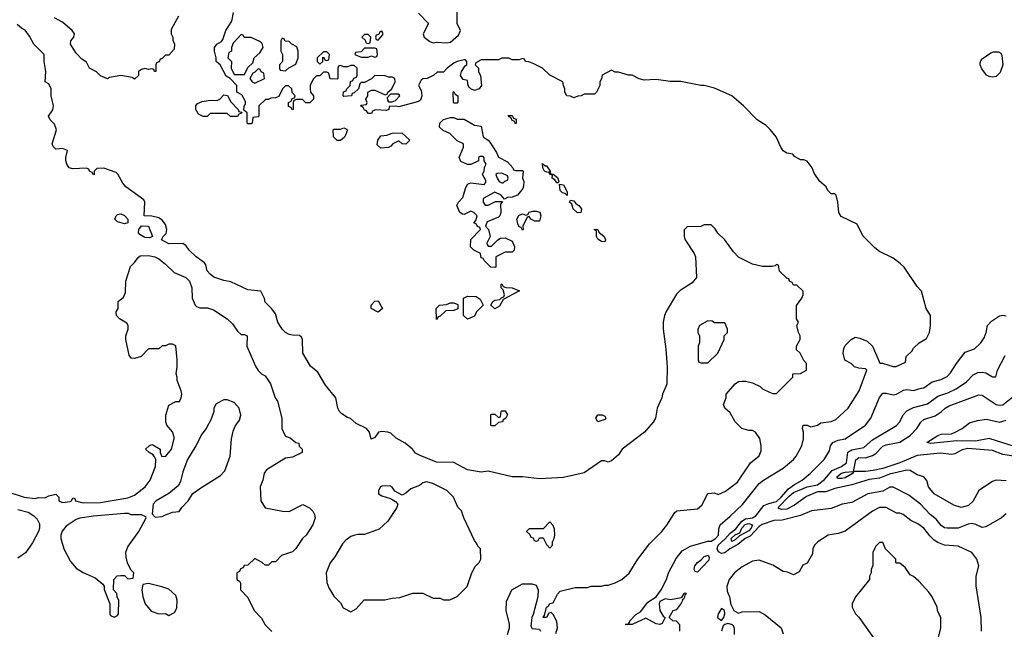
# Model space of a CAD drawing. Header units: inches. Extents: x 2348341 to 2479810, y 460419 to 613669.
# Tile 38 of 256: x 2392460 to 2398198, y 485621 to 489173. Entities that reach past the tile are written whole.
import ezdxf

# ---------------------------------------------------------------- set-up
doc = ezdxf.new("R2010")
doc.units = ezdxf.units.IN
doc.header["$MEASUREMENT"] = 0
doc.layers.add('C3498', color=7, linetype='Continuous')

msp = doc.modelspace()

# ---------------------------------------------------------------- linework, layer by layer
at = {"layer": 'C3498', "color": 2}
for points, elevation in [([(2394784.7, 489210), (2394842, 489150), (2394812, 489090), (2394818, 489070), (2394850, 489044.7), (2394870, 489038), (2394890, 489042), (2394950, 489038), (2394970, 489042), (2395016.5, 489083.5), (2395028.7, 489110), (2395008.7, 489150), (2395008, 489330)], 122), ([(2393386.4, 489193.6), (2393343.6, 489116.4), (2393342, 489090), (2393352, 489070), (2393352.7, 489052.7), (2393362, 489030), (2393359.6, 489000.4), (2393330, 488966), (2393310, 488966), (2393290, 488946), (2393278, 488942), (2393272.7, 488927.3), (2393258, 488922), (2393254, 488910), (2393254, 488870), (2393246, 488870), (2393242, 488882), (2393230, 488886), (2393210, 488882), (2393190, 488888.7), (2393170, 488882), (2393152, 488870), (2393151.6, 488848.4), (2393130, 488826), (2393116.4, 488836.4), (2393050, 488848), (2392983.6, 488836.4), (2392972, 488828), (2392930, 488846), (2392908.4, 488868.4), (2392866, 488890), (2392850, 488926), (2392823.1, 488943.1), (2392790, 488978), (2392755.3, 489030), (2392759, 489050), (2392775.3, 489070), (2392779, 489090), (2392765.2, 489110), (2392710, 489158), (2392662.9, 489182.9)], 122), ([(2396308, 485610), (2396307.3, 485647.3), (2396288, 485668), (2396266, 485670), (2396246, 485690), (2396269, 485730), (2396290, 485736), (2396312.7, 485767.3), (2396325.2, 485790), (2396324, 485796), (2396330, 485798), (2396337.2, 485810), (2396338, 485822), (2396346, 485830), (2396332.1, 485832.1), (2396316, 485804), (2396252, 485792), (2396222, 485798), (2396190, 485782), (2396186, 485770), (2396190.7, 485730), (2396210, 485698), (2396222, 485690), (2396204.7, 485655.3), (2396191.3, 485648.7), (2396170, 485652.7), (2396110, 485686), (2396030, 485649.3), (2395988.7, 485648.7), (2396008.4, 485651.6), (2396016.4, 485663.6), (2396015.3, 485670), (2396050, 485706.8), (2396077.7, 485722.3), (2396120.7, 485779.3), (2396169.3, 485810.7), (2396198, 485850), (2396228.9, 485911.1), (2396242, 485950), (2396286.8, 486033.2), (2396321.5, 486078.5), (2396370, 486106), (2396470, 486134.8), (2396490, 486134.8), (2396516, 486150), (2396532.7, 486170), (2396534.6, 486205.4), (2396542, 486230), (2396600.9, 486279.1), (2396671.6, 486348.4), (2396770, 486470.8), (2396794, 486490), (2396910, 486559.1), (2396969.2, 486610), (2396985.2, 486630), (2397019, 486690), (2397028.7, 486730), (2397028.7, 486770), (2397022, 486790), (2397026, 486810), (2397050, 486811), (2397070, 486801), (2397109.1, 486810.9), (2397130, 486822.8), (2397190, 486830.8), (2397216.6, 486843.4), (2397289, 486910), (2397352.7, 487010), (2397398, 487130), (2397390, 487138), (2397350, 487142), (2397326, 487150), (2397306, 487170), (2397269.3, 487189.3), (2397259, 487230), (2397263.1, 487256.9), (2397270, 487274), (2397306, 487310), (2397330, 487322), (2397356.9, 487316.9), (2397399.8, 487299.8), (2397430.9, 487270.9), (2397472, 487172), (2397488, 487172), (2397550, 487152), (2397567.3, 487152.7), (2397622, 487178), (2397626, 487210), (2397659.3, 487240.7), (2397670, 487258), (2397702, 487290), (2397744.7, 487315.3), (2397762, 487350), (2397768.7, 487390), (2397768.4, 487448.4), (2397742, 487490), (2397715.3, 487590), (2397690, 487618), (2397614, 487730), (2397592.1, 487752.1), (2397550, 487784), (2397470, 487822), (2397444.1, 487844.1), (2397372.9, 487912.9), (2397340.4, 487980.4), (2397246.8, 488026.8), (2397233.2, 488050), (2397228.9, 488108.9), (2397218, 488150), (2397210, 488158), (2397190, 488158), (2397170, 488178), (2397159.3, 488199.3), (2397124, 488230), (2397090, 488278), (2397078, 488310), (2397050, 488348), (2397030, 488355.3), (2397010, 488355.3), (2396976.4, 488376.4), (2396966, 488390), (2396930, 488395.3), (2396910, 488408), (2396895.3, 488430), (2396868, 488490), (2396832.9, 488532.9), (2396810, 488555.3), (2396758, 488590), (2396678, 488670), (2396610, 488728.7), (2396510, 488774), (2396450, 488789), (2396429.3, 488789.3), (2396312.5, 488812.5), (2396250, 488813.2), (2396170, 488824), (2396100.2, 488820.2), (2396070, 488828.7), (2396030, 488848.7), (2396008.9, 488848.9), (2395950, 488866), (2395930, 488866), (2395910, 488878), (2395854, 488850), (2395851.6, 488828.4), (2395842, 488810), (2395842, 488790), (2395822, 488750), (2395810, 488738), (2395750, 488738), (2395731.6, 488728.4), (2395712.7, 488727.3), (2395690, 488718), (2395670, 488728), (2395648, 488730), (2395638, 488750), (2395638, 488770), (2395628.4, 488788.4), (2395626, 488810), (2395549.1, 488849.1), (2395506, 488890), (2395456.4, 488916.4), (2395427.3, 488927.3), (2395408.4, 488928.4), (2395402, 488942), (2395390, 488946), (2395370, 488938), (2395330, 488938), (2395310, 488948), (2395270, 488948), (2395250, 488938), (2395150, 488938), (2395118, 488922), (2395114, 488910), (2395134, 488890), (2395134, 488870), (2395144.7, 488844.7), (2395150.8, 488790), (2395138, 488770), (2395110, 488760.9), (2395089.3, 488769.3), (2395079.3, 488779.3), (2395073.2, 488790), (2395070, 488818), (2395044, 488824), (2395028.4, 488848.4), (2395034, 488870), (2395055.3, 488904.7), (2395066, 488910), (2395066, 488930), (2395058, 488938), (2395050, 488938), (2395010, 488929.2), (2394990, 488919.3), (2394951, 488890), (2394930, 488866), (2394892.7, 488867.3), (2394874, 488850), (2394834, 488830), (2394810, 488828), (2394799.6, 488820.4), (2394784.7, 488790), (2394800.7, 488760.7), (2394804, 488730), (2394795.3, 488704.7), (2394783.5, 488696.5), (2394670, 488664), (2394652, 488668), (2394614, 488666), (2394612, 488650), (2394596.9, 488643.1), (2394532.7, 488647.3), (2394518, 488642), (2394510, 488626), (2394490, 488626), (2394482, 488642), (2394470, 488646), (2394462, 488662), (2394446, 488670), (2394450, 488674), (2394482, 488678), (2394486, 488690), (2394478, 488710), (2394488, 488730), (2394488.7, 488751.3), (2394510, 488762), (2394530, 488762), (2394590, 488734), (2394602, 488738), (2394606, 488750), (2394628, 488770), (2394648, 488810), (2394646, 488830), (2394630, 488838), (2394610, 488838), (2394590, 488846), (2394530, 488848), (2394510, 488828), (2394470, 488806), (2394450, 488806), (2394442, 488798), (2394434, 488770), (2394410, 488746), (2394398, 488742), (2394394, 488730), (2394350, 488726), (2394346, 488730), (2394347.3, 488752.7), (2394362, 488758), (2394366, 488770), (2394386, 488790), (2394387.3, 488812.7), (2394402, 488818), (2394407.3, 488832.7), (2394422, 488838), (2394426, 488850), (2394426, 488890), (2394410, 488906), (2394390, 488906), (2394370, 488898), (2394350, 488898), (2394330, 488906), (2394318, 488902), (2394314, 488890), (2394314, 488830), (2394310, 488826), (2394270, 488828), (2394262, 488862), (2394250, 488866), (2394230, 488866), (2394210, 488846), (2394190, 488846), (2394170, 488826), (2394152, 488790), (2394152, 488770), (2394154, 488750), (2394172, 488730), (2394172, 488710), (2394151.6, 488688.4), (2394128.4, 488688.4), (2394107.3, 488707.3), (2394072.7, 488707.3), (2394058, 488702), (2394054, 488690), (2394054, 488650), (2394047.3, 488647.3), (2394042, 488662), (2394027.3, 488667.3), (2394026, 488690), (2394042, 488698), (2394047.3, 488712.7), (2394062, 488718), (2394066, 488730), (2394048, 488748), (2394046, 488770), (2394027.3, 488787.3), (2394010, 488788), (2393992, 488770), (2393970, 488726), (2393950, 488718), (2393923.6, 488716.4), (2393907.3, 488707.3), (2393892.7, 488707.3), (2393854, 488670), (2393854, 488610), (2393850, 488606), (2393818, 488602), (2393814, 488570), (2393810, 488566), (2393790, 488566), (2393786, 488570), (2393786, 488630), (2393766, 488646), (2393767.3, 488667.3), (2393776.4, 488683.6), (2393776.4, 488696.4), (2393754.6, 488734.6), (2393726, 488750), (2393726, 488790), (2393686, 488830), (2393663.1, 488843.1), (2393628, 488910), (2393606, 488930), (2393606, 488950), (2393595.3, 488990), (2393595.3, 489010), (2393609, 489030), (2393635.3, 489044.7), (2393643.1, 489056.9), (2393661.2, 489110), (2393696.4, 489163.6), (2393705.2, 489214.8)], 122), ([(2395584.7, 485595.3), (2395594, 485630), (2395590, 485666), (2395570, 485706), (2395558, 485718), (2395544.7, 485715.3), (2395530.9, 485689.1), (2395508.7, 485690), (2395518, 485702), (2395529.4, 485750.6), (2395542, 485758), (2395550, 485771.3), (2395570, 485774), (2395594.6, 485825.4), (2395610, 485842), (2395696.4, 485863.6), (2395770, 485864.7), (2395790, 485871.3), (2395850, 485871.3), (2395870, 485878), (2395890, 485878), (2395930, 485891.3), (2395970, 485911.3), (2396012.5, 485947.5), (2396062, 486030), (2396130, 486118), (2396202, 486190), (2396232.5, 486227.5), (2396278, 486302), (2396290, 486311), (2396410, 486322.8), (2396435.9, 486344.1), (2396470, 486411), (2396510, 486416), (2396530, 486406.8), (2396573.8, 486426.2), (2396642.5, 486477.5), (2396719, 486590), (2396768.9, 486631.1), (2396780.4, 486659.6), (2396782, 486690), (2396772.9, 486732.9), (2396749.1, 486769.1), (2396730, 486779), (2396710, 486779), (2396668, 486790), (2396629, 486829), (2396601.2, 486881.2), (2396568.7, 486910), (2396562, 486930), (2396578, 486970), (2396578, 486990), (2396628.9, 487051.1), (2396650, 487064.7), (2396670, 487066), (2396690, 487066), (2396730, 487056), (2396775.3, 487035.3), (2396790, 487022), (2396830, 487002), (2396850, 486994), (2396870, 486994), (2396966, 487090), (2396966, 487110), (2397010, 487112), (2397046, 487130), (2397046, 487170), (2397030, 487186), (2397008, 487230), (2396988, 487250), (2396988, 487270), (2397008, 487310), (2397008, 487330), (2396998, 487350), (2396988.7, 487390), (2396998, 487410), (2396988, 487430), (2396987.3, 487507.3), (2397018, 487550), (2397026, 487570), (2397026, 487590), (2396990, 487626), (2396970, 487626), (2396962, 487642), (2396946, 487650), (2396942, 487662), (2396930, 487666), (2396887.3, 487707.3), (2396882, 487742), (2396870, 487746), (2396862, 487738), (2396845.4, 487734.6), (2396790, 487734), (2396730, 487749), (2396650, 487788.7), (2396620.2, 487820.2), (2396569.1, 487889.1), (2396528.9, 487928.9), (2396513.6, 487953.6), (2396490, 487978), (2396450, 487978), (2396430, 487968), (2396350, 487966), (2396332.7, 487947.3), (2396332, 487910), (2396338, 487890), (2396390.9, 487810.9), (2396398, 487790), (2396404.7, 487670), (2396379.8, 487640.2), (2396310, 487595.3), (2396287.1, 487572.9), (2396227.1, 487472.9), (2396218.8, 487450), (2396210.8, 487410), (2396210.8, 487370), (2396226.4, 487253.6), (2396234, 487150), (2396230.6, 487049.4), (2396206, 486990), (2396202.8, 486970), (2396176, 486910), (2396166, 486850), (2396152.8, 486827.2), (2396101, 486770), (2395971.3, 486670), (2395950, 486638), (2395910, 486602), (2395890, 486595.3), (2395870, 486602), (2395850, 486602), (2395750, 486532.7), (2395630, 486504.5), (2395490, 486497), (2395390, 486509.3), (2395329.4, 486509.4), (2395190, 486542), (2395150, 486537.2), (2395070, 486549.2), (2394990, 486592.7), (2394890, 486595.1), (2394793.8, 486633.8), (2394767.7, 486647.7), (2394749.5, 486669.5), (2394705.6, 486705.6), (2394654, 486734), (2394623.1, 486763.1), (2394606, 486770), (2394570, 486774), (2394551.1, 486768.9), (2394530, 486738), (2394508.7, 486728.7), (2394499, 486770), (2394482, 486790), (2394420.2, 486820.2), (2394388.9, 486848.9), (2394370, 486855.3), (2394336.5, 486876.5), (2394324, 486890), (2394313.2, 486910), (2394302, 486970), (2394243.2, 487043.2), (2394198, 487118), (2394154.6, 487154.6), (2394109.3, 487229.3), (2394109.1, 487309.1), (2394102, 487322), (2394090, 487333.2), (2394050, 487334), (2394030, 487339), (2394009.4, 487349.4), (2393990, 487368.7), (2393965.2, 487410), (2393950, 487458), (2393930, 487488), (2393890, 487526), (2393887.3, 487547.3), (2393866, 487590), (2393790, 487599.5), (2393690, 487645.2), (2393650, 487652.7), (2393592, 487672), (2393570, 487689), (2393553.2, 487710), (2393545.2, 487745.2), (2393536.5, 487756.5), (2393489, 487790), (2393448, 487830), (2393430, 487855.3), (2393410, 487868), (2393330, 487867), (2393286, 487890), (2393295.3, 487910), (2393313.3, 487926.7), (2393316.9, 487950), (2393310, 487979), (2393290, 488004), (2393270, 488019), (2393230, 488028.7), (2393186, 488030), (2393188.7, 488110), (2393183.1, 488123.1), (2393078, 488198), (2393060.2, 488220.2), (2393032.5, 488272.5), (2393022, 488282), (2392950, 488308), (2392910, 488306), (2392894, 488290), (2392894, 488270), (2392890, 488268), (2392882, 488282), (2392866, 488290), (2392862, 488302), (2392847.3, 488307.3), (2392770, 488304), (2392749.3, 488309.3), (2392735.3, 488330), (2392728.4, 488351.6), (2392728, 488370), (2392738, 488410), (2392710, 488422), (2392670, 488418), (2392654.6, 488434.6), (2392649.2, 488449.2), (2392675.3, 488530), (2392663.1, 488563.1), (2392638, 488590), (2392628.7, 488610), (2392652.3, 488647.7), (2392658, 488670), (2392643.7, 488730), (2392644, 488770), (2392630, 488798), (2392608, 488810), (2392613.2, 488870), (2392602.7, 488930), (2392602, 488970), (2392542, 489030), (2392517.5, 489077.5), (2392492.3, 489112.3), (2392470, 489124), (2392445.1, 489145.1)], 126), ([(2392390, 486422), (2392486, 486390), (2392550, 486382), (2392570, 486388), (2392607.3, 486387.3), (2392630, 486398), (2392670, 486408), (2392688, 486390), (2392688, 486370), (2392710, 486359.3), (2392754, 486366), (2392762, 486370), (2392770, 486386), (2392782, 486382), (2392786, 486370), (2392830, 486357.2), (2392930, 486359.5), (2393090, 486386.3), (2393130, 486402), (2393191, 486450), (2393221, 486490), (2393251.3, 486570), (2393254, 486610), (2393245.4, 486625.4), (2393238, 486638), (2393214, 486650), (2393194, 486670), (2393214, 486690), (2393230, 486698), (2393236.4, 486696.4), (2393278, 486670), (2393278, 486650), (2393288, 486628), (2393312, 486630), (2393344.7, 486670), (2393361, 486730), (2393359.8, 486739.8), (2393350.9, 486770.9), (2393318, 486810), (2393311.3, 486830), (2393311.6, 486868.4), (2393330, 486926), (2393370, 486948), (2393391.3, 486948.7), (2393402, 486970), (2393404.7, 486990), (2393402, 487010), (2393378, 487070), (2393378, 487090), (2393371.3, 487110), (2393378, 487150), (2393378, 487190), (2393370, 487272), (2393350, 487282), (2393330, 487282), (2393310, 487272), (2393290, 487272), (2393270, 487254), (2393210, 487254), (2393168, 487210), (2393130, 487198.8), (2393110, 487201), (2393097.3, 487217.3), (2393078.8, 487310), (2393078.8, 487330), (2393091.3, 487370), (2393091.6, 487391.6), (2393084.7, 487404.7), (2393042, 487430), (2393024.7, 487450), (2393022, 487470), (2393034, 487490), (2393034, 487530), (2393064.7, 487555.3), (2393077.3, 487582.7), (2393078.8, 487650), (2393106, 487734), (2393130, 487758), (2393150, 487788), (2393162.8, 487797.2), (2393210, 487799.3), (2393248, 487790), (2393270, 487779), (2393310, 487749), (2393360.2, 487700.2), (2393428, 487670), (2393448.7, 487650), (2393464, 487610), (2393465.2, 487550), (2393482, 487510), (2393490, 487502), (2393510, 487494), (2393554.6, 487494.6), (2393590, 487482), (2393669.3, 487429.3), (2393701.2, 487401.2), (2393730, 487358), (2393750, 487338), (2393770, 487338), (2393786, 487330), (2393784, 487270), (2393834.6, 487154.6), (2393848.9, 487128.9), (2393869.1, 487109.1), (2393890, 487098), (2393922, 487050), (2393948.7, 486970), (2393962, 486950), (2393988, 486850), (2393988, 486790), (2394000.4, 486760.4), (2394010, 486746), (2394036.4, 486736.4), (2394068.4, 486708.4), (2394086, 486706), (2394088.4, 486688.4), (2394106, 486670), (2394106, 486650), (2394050, 486622.8), (2394010, 486618), (2393899, 486550), (2393885.2, 486530), (2393877.2, 486490), (2393861.2, 486450), (2393865.2, 486370), (2393890, 486328.7), (2393991.1, 486308.9), (2394030, 486308), (2394110, 486348), (2394148.4, 486328.4), (2394168.4, 486308.4), (2394178, 486290), (2394182, 486270), (2394168.7, 486230), (2394128.7, 486170), (2394108.7, 486150), (2394070, 486092), (2394050, 486072), (2393986, 486050), (2393950, 486014), (2393930, 486014), (2393910, 485994), (2393890, 485994), (2393874, 486010), (2393830, 486034), (2393790, 485994), (2393767.3, 485992.7), (2393762, 485978), (2393747.3, 485972.7), (2393742, 485958), (2393726, 485950), (2393726, 485910), (2393742, 485902), (2393746, 485890), (2393746, 485850), (2393790, 485806), (2393826, 485730), (2393870, 485686), (2393890, 485646), (2393930, 485608)], 130), ([(2398210, 486294), (2398182, 486270), (2398090, 486217.2), (2398070, 486213.2), (2398031.8, 486231.8), (2398010, 486236.2), (2397987.4, 486232.6), (2397930, 486209.5), (2397866, 486210), (2397850, 486212.7), (2397830, 486226), (2397801.6, 486261.6), (2397766, 486290), (2397710, 486349.4), (2397642.4, 486402.4), (2397550, 486449), (2397531.1, 486448.9), (2397490, 486426), (2397402, 486410), (2397310, 486359), (2397254, 486350), (2397190, 486324), (2397074, 486310), (2397010, 486284), (2396902.8, 486257.2), (2396855.1, 486255.1), (2396787.9, 486232.1), (2396770, 486219.1), (2396717.6, 486162.4), (2396687.7, 486150), (2396644.6, 486115.4), (2396598.7, 486090), (2396570, 486067.1), (2396550, 486061.4), (2396532.5, 486072.5), (2396525, 486090), (2396530.8, 486110), (2396572.3, 486147.7), (2396599.7, 486180.3), (2396633.7, 486206.3), (2396668.6, 486251.4), (2396690, 486264), (2396730.5, 486269.5), (2396750, 486281.5), (2396797.8, 486342.2), (2396825.6, 486354.4), (2396870, 486364.7), (2396898.7, 486390), (2396940.9, 486439.1), (2396974.9, 486465.1), (2397021.2, 486490), (2397069.2, 486530), (2397149.2, 486610), (2397178.9, 486661.1), (2397186, 486690), (2397199, 486710), (2397230, 486723.1), (2397270, 486730.8), (2397390, 486811), (2397421.2, 486850), (2397470, 486971.3), (2397490, 486996), (2397510, 486996), (2397550, 486986.8), (2397570, 486990.8), (2397610, 487014), (2397630, 487018.8), (2397670, 487011.3), (2397714, 487026), (2397730, 487026.8), (2397778, 487062), (2397830, 487076.3), (2397865.4, 487094.6), (2397885.4, 487114.6), (2397919.3, 487170), (2397970, 487234.8), (2398024.5, 487255.5), (2398062, 487290), (2398081.2, 487318.8), (2398093.2, 487350), (2398101.2, 487390), (2398123.6, 487416.4), (2398170, 487447.3), (2398190, 487450.8), (2398210, 487446.8)], 118), ([(2398210, 486485.2), (2398150, 486489), (2398130, 486482), (2398050, 486428.7), (2398014.6, 486365.4), (2397990, 486341.2), (2397946, 486330), (2397904.1, 486344.1), (2397790, 486409.2), (2397757.2, 486450), (2397746.8, 486486.8), (2397730, 486509), (2397690, 486521.2), (2397650, 486546.6), (2397630, 486547), (2397530, 486524.7), (2397470, 486502), (2397410, 486493.7), (2397310, 486462), (2397210, 486440.5), (2397158.7, 486421.3), (2397110, 486421.3), (2397045.5, 486394.5), (2396975.6, 486344.4), (2396930, 486320.3), (2396898.9, 486318.9), (2396883.9, 486323.9), (2396880.9, 486330), (2396943.6, 486396.4), (2396970, 486417.1), (2397050, 486450.2), (2397110, 486461.6), (2397150, 486493.1), (2397195, 486545), (2397249.5, 486570), (2397278.9, 486590), (2397287, 486653), (2397310, 486665.7), (2397379.4, 486680.6), (2397430, 486723.8), (2397570, 486807.7), (2397589.7, 486830.4), (2397609.6, 486870), (2397630, 486893.4), (2397670, 486912.7), (2397750, 486934.9), (2397810, 486978.7), (2397870, 486998.7), (2397918.2, 487021.8), (2397977.2, 487062.8), (2398017.5, 487102.5), (2398043.2, 487116.8), (2398070, 487118.8), (2398090, 487114.8), (2398130, 487091.3), (2398148, 487092), (2398159, 487130), (2398203.3, 487216.7)], 114), ([(2398290, 486623.7), (2398190, 486639.7), (2398130, 486662), (2397986.4, 486673.6), (2397952.7, 486667.2), (2397910, 486644), (2397890, 486639.3), (2397827, 486647), (2397690, 486632.8), (2397590, 486591.1), (2397490, 486558), (2397434.7, 486545.3), (2397390, 486540.9), (2397320.2, 486540.2), (2397332.6, 486607.4), (2397350, 486621.1), (2397390, 486620.2), (2397430, 486632.9), (2397450, 486645.7), (2397490, 486687), (2397510, 486695.3), (2397590, 486710.4), (2397649.2, 486750), (2397689, 486790), (2397712.1, 486827.9), (2397730, 486842.8), (2397795.3, 486864.7), (2397830, 486887.3), (2397854, 486910), (2397877.2, 486922.8), (2398050, 486987.3), (2398070, 486984.9), (2398150, 486930.3), (2398170, 486925.7), (2398190, 486928.7), (2398256.9, 486983.1)], 110), ([(2398263.7, 486683.7), (2398110, 486731.9), (2398030, 486716), (2397920.7, 486719.3), (2397770, 486703.7), (2397746, 486710), (2397810, 486750.4), (2397830, 486757.1), (2397890, 486760.5), (2397911.6, 486768.4), (2397953.2, 486790), (2397995.5, 486824.5), (2398042.4, 486837.6), (2398094.2, 486845.8), (2398170, 486828.5), (2398210, 486839.1)], 106), ([(2398065.2, 485610), (2398062.7, 485690), (2398033.6, 485873.6), (2398034, 485930), (2398049.2, 485990), (2398038, 486030), (2398010, 486069), (2397930, 486105.2), (2397850, 486111.8), (2397810, 486126.6), (2397790, 486139.3), (2397764.7, 486164.7), (2397729.3, 486210), (2397694.5, 486234.5), (2397654.2, 486254.2), (2397609.4, 486289.4), (2397590, 486297.2), (2397570, 486297.2), (2397510, 486329.5), (2397470, 486329.6), (2397430.3, 486309.7), (2397270, 486193.2), (2397230, 486179.3), (2397170.9, 486169.1), (2397112, 486130), (2397092, 486110), (2397082, 486090), (2397079.6, 486060.4), (2397050, 486006), (2397024.7, 485995.3), (2397003.6, 485956.4), (2396970, 485938), (2396934, 485954), (2396910, 485958), (2396850, 485995.3), (2396770, 486024), (2396730, 486017.2), (2396670, 485985.2), (2396626, 485950), (2396594.8, 485910), (2396581, 485870), (2396583.5, 485843.5), (2396596, 485810), (2396605.4, 485765.4), (2396622, 485730), (2396650, 485714), (2396670, 485722), (2396770, 485724.7), (2396805.4, 485705.4), (2396898, 485630), (2396910, 485594)], 122), ([(2392450, 486318), (2392510, 486302.7), (2392542, 486282), (2392562, 486262), (2392574.5, 486234.5), (2392575.1, 486210), (2392569.5, 486190), (2392535.3, 486124.7), (2392493.8, 486066.2), (2392450, 486034.8)], 134), ([(2397805.6, 485534.4), (2397828.7, 485630), (2397828.4, 485688.4), (2397808.7, 485730), (2397808, 485750), (2397778, 485810), (2397758, 485838), (2397700.4, 485900.4), (2397670, 485928), (2397650, 485938), (2397620.4, 485980.4), (2397590, 486006), (2397570, 486006), (2397566, 486010), (2397566, 486030), (2397506, 486090), (2397490, 486126), (2397470, 486126), (2397450, 486106), (2397442, 486090), (2397432.7, 486067.3), (2397432.7, 485992.7), (2397422, 485970), (2397422, 485950), (2397412, 485930), (2397412, 485910), (2397332, 485810), (2397312, 485770), (2397312, 485750), (2397331.1, 485711.1), (2397350, 485692), (2397450, 485552)], 126), ([(2395302, 485590), (2395315.3, 485630), (2395315.3, 485650), (2395295.3, 485730), (2395296.4, 485783.6), (2395328, 485850), (2395390, 485884.7), (2395445.4, 485885.4), (2395470, 485878), (2395480.7, 485850), (2395480.5, 485810), (2395453.2, 485706.8), (2395444.9, 485690), (2395439.6, 485639.6), (2395446, 485626), (2395490, 485622), (2395496, 485610)], 126), ([(2396625.2, 485590), (2396625.2, 485625.2), (2396620.4, 485640.4), (2396609.1, 485649.1), (2396586.4, 485653.6), (2396570, 485648.7), (2396559.6, 485640.4), (2396556, 485630), (2396551, 485610)], 122)]:
    msp.add_lwpolyline(points, dxfattribs=dict(at, elevation=elevation))
for points, elevation in [([(2393750, 489086), (2393703.6, 489036.4), (2393694, 489010), (2393694, 488990), (2393678, 488982), (2393674, 488950), (2393694, 488930), (2393692, 488890), (2393710, 488854), (2393770, 488854), (2393790, 488894), (2393818, 488922), (2393826, 488950), (2393860.4, 488979.6), (2393878, 489010), (2393874, 489034), (2393863.1, 489043.1), (2393810, 489068), (2393768, 489068), (2393762, 489082)], 122), ([(2394490, 489086), (2394470, 489086), (2394454, 489070), (2394472.7, 489052.7), (2394478, 489038), (2394490, 489034), (2394502, 489038), (2394506, 489070)], 122), ([(2394570, 489106), (2394558, 489102), (2394554, 489086), (2394538, 489082), (2394534, 489070), (2394538, 489058), (2394550, 489054), (2394576.4, 489083.6), (2394576.4, 489096.4)], 122), ([(2393990, 489066), (2393982, 489050), (2393982, 488990), (2393991.3, 488970), (2393992, 488930), (2393974, 488910), (2393974, 488890), (2393978, 488878), (2394010, 488874), (2394028.4, 488891.6), (2394070, 488914), (2394082, 488950), (2394082, 488990), (2394074.6, 489014.6), (2394046, 489030), (2394030, 489046), (2394007.3, 489047.3), (2394002, 489062)], 122), ([(2394250, 488986), (2394230, 488986), (2394194, 488950), (2394194, 488930), (2394210, 488914), (2394226, 488930), (2394226, 488954), (2394232.7, 488952.7), (2394238, 488938), (2394250, 488934), (2394262, 488938), (2394266, 488970)], 122), ([(2394530, 489006), (2394470, 489006), (2394450, 488986), (2394418, 488982), (2394414, 488970), (2394450, 488954), (2394490, 488954), (2394510, 488962), (2394530, 488954), (2394542, 488958), (2394546, 488970), (2394542, 489002)], 122), ([(2398130, 488837.2), (2398110, 488841.2), (2398095.3, 488850), (2398066.8, 488886.8), (2398057.2, 488910), (2398058, 488922), (2398062.7, 488937.3), (2398070, 488944.7), (2398120.2, 488979.8), (2398134.6, 488985.4), (2398165.4, 488985.4), (2398177.3, 488977.3), (2398184, 488964), (2398190.7, 488910), (2398174.8, 488865.2), (2398150, 488842)], 118), ([(2393850, 488886), (2393830, 488866), (2393818, 488862), (2393802, 488830), (2393814, 488810), (2393830, 488802), (2393886, 488830), (2393882, 488862), (2393868, 488868), (2393862, 488882)], 122), ([(2393730, 488608), (2393688.4, 488608.4), (2393670, 488626), (2393570, 488626), (2393552, 488608), (2393528.4, 488608.4), (2393502, 488622), (2393486, 488650), (2393486, 488670), (2393496.4, 488683.6), (2393523.1, 488696.9), (2393570, 488704.7), (2393610, 488702), (2393626, 488710), (2393650, 488734), (2393671.6, 488731.6), (2393690, 488694), (2393734, 488650), (2393738, 488638), (2393754, 488634), (2393752.7, 488627.3), (2393738, 488622)], 122), ([(2394670, 488738), (2394622, 488738), (2394602, 488718), (2394603.6, 488703.6), (2394610, 488694), (2394630, 488694), (2394650, 488702), (2394675.3, 488730)], 122), ([(2394990, 488686), (2394988, 488690), (2394986, 488750), (2394990, 488754), (2394998, 488738), (2395014, 488730), (2395014, 488690), (2395010, 488686)], 122), ([(2395010, 488594), (2395050, 488594), (2395110, 488558), (2395150, 488552), (2395162, 488490), (2395191, 488471), (2395199.8, 488459.8), (2395239.8, 488399.8), (2395251.3, 488371.3), (2395303.6, 488343.6), (2395334, 488310), (2395338, 488298), (2395350, 488294), (2395390, 488294), (2395394, 488290), (2395391.3, 488250), (2395398, 488230), (2395396.9, 488203.1), (2395392, 488190), (2395362, 488150), (2395330, 488139), (2395303.6, 488136.4), (2395286, 488126), (2395266, 488150), (2395230, 488168), (2395162, 488130), (2395162, 488110), (2395172.7, 488092.7), (2395190, 488092), (2395232.7, 488112.7), (2395274, 488114), (2395262, 488098), (2395264.7, 488050), (2395258, 488030), (2395250, 488022), (2395184.7, 487995.3), (2395174, 487970), (2395192, 487950), (2395202, 487910), (2395182, 487870), (2395183.6, 487863.6), (2395190, 487854), (2395210, 487854), (2395246, 487890), (2395261.2, 487898.8), (2395290, 487901), (2395330, 487882), (2395344.7, 487850), (2395342, 487830), (2395330, 487818), (2395290, 487818), (2395234, 487790), (2395234, 487730), (2395230, 487728), (2395206, 487730), (2395166, 487770), (2395162, 487782), (2395150, 487786), (2395146, 487810), (2395106, 487830), (2395088, 487850), (2395088.4, 487891.6), (2395146, 487950), (2395142, 487962), (2395127.3, 487967.3), (2395122, 487982), (2395106, 487990), (2395118, 488002), (2395126, 488030), (2395106, 488050), (2395090, 488058), (2395050, 488038), (2395040.4, 488040.4), (2395026, 488050), (2395008, 488090), (2395018, 488110), (2395043.1, 488136.9), (2395058, 488190), (2395070, 488214), (2395090, 488222), (2395167.3, 488212.7), (2395176.4, 488223.6), (2395176.4, 488236.4), (2395158, 488270), (2395167.3, 488292.7), (2395168.4, 488311.6), (2395178, 488330), (2395166, 488350), (2395166, 488370), (2395156.4, 488376.4), (2395143.6, 488376.4), (2395134, 488370), (2395134, 488350), (2395090, 488328), (2395070, 488328), (2395030, 488346), (2395022, 488370), (2395046, 488430), (2395046, 488450), (2395010, 488466), (2394966, 488510), (2394927.3, 488527.3), (2394907.3, 488547.3), (2394908, 488570), (2394930, 488591.3), (2394970, 488602), (2394990, 488602)], 122), ([(2395350, 488566), (2395342, 488582), (2395330, 488586), (2395322, 488602), (2395310, 488606), (2395306, 488614), (2395330, 488614), (2395338, 488598), (2395352.7, 488592.7), (2395354, 488570)], 122), ([(2394310, 488468), (2394288, 488490), (2394286, 488530), (2394290, 488534), (2394330, 488534), (2394350, 488542), (2394359.6, 488539.6), (2394371.3, 488531.3), (2394359.6, 488500.4), (2394352.7, 488487.3), (2394330, 488468)], 122), ([(2394710, 488448), (2394688.4, 488448.4), (2394670, 488466), (2394634, 488450), (2394623.6, 488436.4), (2394610, 488428.7), (2394564.7, 488424.7), (2394544, 488444), (2394548, 488470), (2394564.7, 488495.3), (2394600.4, 488499.6), (2394631.6, 488511.6), (2394687.3, 488512.7), (2394734, 488470)], 122), ([(2395522, 488322), (2395530, 488322), (2395552, 488290), (2395554, 488274), (2395570, 488272), (2395593.7, 488253.7), (2395602, 488230), (2395598, 488222), (2395590, 488222), (2395579.3, 488239.3), (2395564, 488250), (2395566, 488266), (2395548.7, 488270), (2395546, 488286), (2395538, 488282), (2395518, 488290), (2395508, 488310), (2395506, 488334)], 122), ([(2395270, 488278), (2395243.6, 488276.4), (2395234, 488270), (2395242, 488250), (2395254, 488230), (2395270, 488222), (2395278, 488222), (2395287.3, 488232.7), (2395302, 488238), (2395306, 488250), (2395302, 488262)], 122), ([(2395650, 488148), (2395639, 488159), (2395623.7, 488163.7), (2395610, 488178), (2395606, 488214), (2395630, 488211.3), (2395650.7, 488170)], 122), ([(2395710, 488046.6), (2395685.2, 488070), (2395677.2, 488097.2), (2395664, 488110), (2395670, 488122), (2395690, 488118), (2395702, 488102), (2395718.8, 488090), (2395733.4, 488070), (2395730, 488049)], 122), ([(2395462, 487998), (2395438, 488010), (2395430, 488026), (2395418, 488022), (2395392, 487970), (2395394, 487950), (2395390, 487946), (2395382, 487962), (2395370, 487966), (2395363.1, 487983.1), (2395358, 488010), (2395368.9, 488031.1), (2395390, 488042), (2395410, 488034), (2395422, 488038), (2395428.4, 488051.6), (2395450, 488058), (2395470, 488058), (2395491.1, 488051.1), (2395498, 488030), (2395490, 487998)], 122), ([(2393070, 487982.7), (2393030, 487995.3), (2393015.3, 488010), (2393022, 488030), (2393030, 488038), (2393050, 488041), (2393070, 488031.3), (2393091, 488011), (2393090, 487989)], 126), ([(2393218, 487902), (2393190, 487902.7), (2393160.7, 487920.7), (2393153.2, 487930), (2393154, 487950), (2393169.3, 487970.7), (2393210.6, 487970.6), (2393234, 487910), (2393230, 487908)], 126), ([(2395870, 487878), (2395850, 487881.2), (2395830, 487894), (2395820.9, 487910), (2395822, 487942), (2395810, 487948), (2395810, 487952), (2395830, 487950.8), (2395835.3, 487935.3), (2395866.8, 487910), (2395874.8, 487890)], 122), ([(2395230, 487488), (2395206, 487510), (2395218, 487530), (2395230, 487538), (2395258, 487542), (2395270, 487554), (2395282, 487558), (2395286, 487570), (2395278, 487598), (2395266, 487610), (2395266, 487630), (2395270, 487634), (2395278, 487618), (2395292.7, 487612.7), (2395331.1, 487611.1), (2395372.7, 487592.7), (2395278, 487542), (2395256.9, 487503.1)], 122), ([(2394550, 487468), (2394508.7, 487490), (2394508.7, 487510), (2394530, 487532), (2394550, 487534), (2394574, 487490)], 122), ([(2395070, 487428), (2395046, 487450), (2395046, 487550), (2395070, 487562), (2395119.6, 487559.6), (2395143.6, 487543.6), (2395162, 487510), (2395122, 487470), (2395110, 487446)], 122), ([(2394890, 487426), (2394888, 487490), (2394906, 487510), (2394947.3, 487512.7), (2394970, 487522), (2394990, 487522), (2395012.7, 487512.7), (2395012.7, 487487.3), (2394990, 487478), (2394943.6, 487476.4), (2394910, 487446), (2394898, 487442)], 122), ([(2396470, 487418), (2396422, 487390), (2396412.7, 487367.3), (2396412, 487350), (2396422, 487330), (2396422, 487290), (2396414, 487270), (2396414, 487190), (2396418, 487178), (2396430, 487174), (2396470, 487174), (2396528, 487230), (2396566, 487310), (2396566, 487330), (2396586, 487350), (2396586, 487370), (2396570, 487406), (2396510, 487406), (2396496.4, 487416.4)], 130), ([(2393670, 486958), (2393650, 486958), (2393605.4, 486934.6), (2393592, 486910), (2393591.3, 486890), (2393575.3, 486844.7), (2393546, 486790), (2393521.6, 486758.4), (2393487.3, 486690), (2393438.8, 486610), (2393410, 486538), (2393398, 486482), (2393384, 486456), (2393328.4, 486411.6), (2393256, 486370), (2393238, 486350), (2393232.7, 486292.7), (2393250, 486274), (2393290, 486278.8), (2393310, 486287.3), (2393350, 486302.8), (2393390, 486306.8), (2393404, 486330), (2393442.7, 486370), (2393470, 486411.3), (2393510, 486442), (2393630, 486516), (2393656.2, 486543.8), (2393686, 486630), (2393695.1, 486730), (2393704.1, 486775.9), (2393716.6, 486803.4), (2393741.5, 486838.5), (2393749.1, 486869.1), (2393739, 486910), (2393710, 486942)], 134), ([(2395210, 486806), (2395206, 486810), (2395206, 486870), (2395210, 486874), (2395230, 486874), (2395250, 486854), (2395262, 486858), (2395266, 486890), (2395270, 486894), (2395290, 486894), (2395302, 486870), (2395294, 486850), (2395278, 486842), (2395274, 486830), (2395250, 486826), (2395230, 486806)], 122), ([(2395830, 486829.6), (2395817.2, 486850), (2395829, 486870), (2395854, 486870), (2395870, 486862), (2395876, 486850), (2395870, 486844)], 122), ([(2397250, 486498.4), (2397230, 486499.3), (2397222.9, 486510), (2397249.5, 486530), (2397270, 486536.9), (2397319.6, 486539.6), (2397318, 486530), (2397270, 486504)], 110), ([(2394830, 486479), (2394810, 486474), (2394790, 486459.3), (2394740.3, 486439.7), (2394710, 486413.2), (2394690, 486402), (2394645.6, 486425.6), (2394630, 486448), (2394616.4, 486456.4), (2394570, 486455.3), (2394562, 486450), (2394552, 486430), (2394552, 486410), (2394570, 486398), (2394622, 486382), (2394650, 486364.7), (2394664.7, 486350), (2394658, 486330), (2394604.7, 486250), (2394555.3, 486204.7), (2394470, 486173.2), (2394430, 486174), (2394414, 486170), (2394390, 486162), (2394359.8, 486140.2), (2394341.4, 486118.6), (2394296.8, 486043.2), (2394270, 486008), (2394246, 485950), (2394250, 485894), (2394262, 485862), (2394290, 485814), (2394330, 485774), (2394345.4, 485745.4), (2394390, 485722), (2394420.4, 485739.6), (2394468.4, 485791.6), (2394588.4, 485791.6), (2394630, 485802), (2394674.6, 485805.4), (2394751.6, 485831.6), (2394810, 485831.3), (2394870, 485802), (2394910, 485802), (2394930, 485792), (2394967.3, 485792.7), (2395010, 485812), (2395068, 485870), (2395095.3, 485950), (2395114, 485986), (2395138, 486010), (2395148, 486030), (2395146, 486090), (2395130, 486106), (2395123.1, 486123.1), (2395110, 486138), (2395049.3, 486269.3), (2395035.3, 486310), (2395012.9, 486332.9), (2394988.7, 486390), (2394949.3, 486429.3), (2394868, 486470)], 130), ([(2393070, 486295.3), (2392890, 486279.3), (2392810, 486269.2), (2392790, 486261.2), (2392730, 486221.2), (2392708.1, 486191.9), (2392700.7, 486170), (2392700.7, 486150), (2392717.3, 486090), (2392756.1, 486016.1), (2392790, 485976), (2392830, 485950.8), (2392899.8, 485919.8), (2392943.6, 485883.6), (2392951.6, 485871.6), (2392952.7, 485852.7), (2392984.7, 485770), (2392986, 485710), (2392990, 485702), (2393010, 485692), (2393030, 485702), (2393035.3, 485710), (2393038, 485790), (2393028.4, 485808.4), (2393026, 485830), (2393006, 485850), (2393008.4, 485911.6), (2393028.4, 485931.6), (2393050, 485934), (2393070, 485934), (2393090, 485914), (2393122, 485918), (2393126, 485950), (2393107.3, 485967.3), (2393088.4, 486008.4), (2393080.2, 486040.2), (2393079, 486070), (2393090, 486102), (2393155.3, 486190), (2393198, 486270), (2393195.3, 486275.3), (2393170, 486288), (2393110, 486288), (2393094.6, 486294.6)], 134), ([(2395550, 486246), (2395510, 486206), (2395430, 486206), (2395414, 486190), (2395432.7, 486172.7), (2395438, 486158), (2395452.7, 486152.7), (2395458, 486138), (2395470, 486134), (2395482, 486138), (2395490, 486154), (2395510, 486154), (2395530, 486114), (2395550, 486094), (2395566, 486110), (2395566, 486130), (2395575.3, 486150), (2395578, 486170), (2395576.4, 486203.6), (2395570, 486226)], 130), ([(2396610, 486133.2), (2396606.3, 486150), (2396630, 486171.8), (2396656.9, 486183.1), (2396669.1, 486210), (2396688.1, 486231.9), (2396710, 486237.1), (2396730.2, 486230.2), (2396723.9, 486210), (2396710, 486195.3), (2396654.2, 486165.8), (2396630, 486141.4)], 114), ([(2396410, 485953.6), (2396397.5, 485957.5), (2396390, 485968.7), (2396394.3, 485990), (2396409.8, 486010.2), (2396433.3, 486026.7), (2396450, 486045.5), (2396472.5, 486052.5), (2396478.5, 486038.6), (2396476, 486024)], 118), ([(2393210, 485888), (2393178, 485882), (2393172, 485850), (2393178, 485810), (2393191.3, 485770), (2393227.1, 485727.1), (2393270, 485711.3), (2393310, 485712), (2393330, 485702), (2393362, 485718), (2393376.4, 485743.6), (2393378, 485790), (2393370, 485818), (2393330, 485855.3), (2393289, 485869)], 134), ([(2396550, 485742), (2396531.3, 485710), (2396527.3, 485690), (2396550, 485671.3), (2396564, 485690), (2396568.7, 485710), (2396568, 485730)], 122)]:
    msp.add_lwpolyline(points, close=True, dxfattribs=dict(at, elevation=elevation))

doc.saveas('drawing.dxf')
